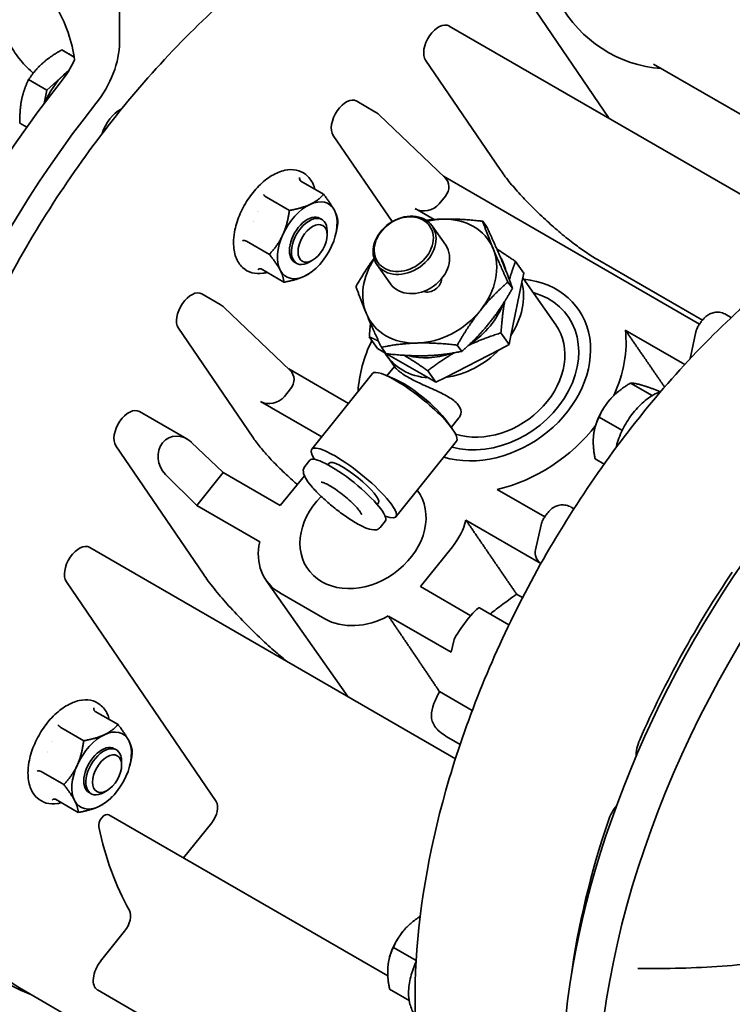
# Model space of a CAD drawing. Header units: millimetres. Extents: x 0 to 5940, y 0 to 4200.
# Tile 13 of 48: x 3803 to 3888, y 1329 to 1446. Entities that reach past the tile are written whole.
import ezdxf

# ---------------------------------------------------------------- set-up
doc = ezdxf.new("R2010")
doc.units = ezdxf.units.MM
doc.header["$LTSCALE"] = 10
doc.layers.add('Spigoli visibili(ISO)', color=7, linetype='Continuous', lineweight=35)

msp = doc.modelspace()

# ---------------------------------------------------------------- linework, layer by layer
at = {"layer": 'Spigoli visibili(ISO)'}
for p, q in [((3815.15, 1443.02), (3815.15, 1449.76)), ((3863.95, 1447.64), (3873.25, 1434)), ((3854.26, 1444.96), (3898.14, 1419.63)), ((3809.77, 1441.28), (3808.3, 1442.13)), ((3851.47, 1440.91), (3860.31, 1427.94)), ((3809.14, 1439.7), (3808.49, 1439.12)), ((3878.52, 1440.46), (3903.54, 1426.01)), ((3806.52, 1437.36), (3804.36, 1438.61)), ((3808.49, 1439.12), (3806.52, 1437.36)), ((3806.52, 1437.36), (3806.2, 1435.77)), ((3843.3, 1436.06), (3845.46, 1434.81)), ((3845.95, 1434.44), (3853.74, 1427.02)), ((3804.15, 1432.98), (3803.33, 1433.45)), ((3840.51, 1432), (3847.49, 1421.77)), ((3883.97, 1409.62), (3853.59, 1427.16)), ((3836.65, 1426.58), (3839.36, 1425.01)), ((3832.59, 1424.66), (3835.3, 1423.1)), ((3853.08, 1423.89), (3853.82, 1424.81)), ((3850.23, 1423.31), (3852.48, 1422.02)), ((3839.17, 1422.01), (3838.93, 1422.16)), ((3852.24, 1421.28), (3853.85, 1418.99)), ((3858.24, 1421.82), (3858.76, 1421.07)), ((3839.79, 1420.19), (3839.79, 1420.64)), ((3840.74, 1420.02), (3840.75, 1420.09)), ((3830.23, 1419.45), (3832.94, 1417.89)), ((3831.94, 1416.16), (3834.65, 1414.59)), ((3836.17, 1416.82), (3835.93, 1416.96)), ((3838.06, 1417.19), (3837.67, 1416.97)), ((3838.68, 1416.46), (3838.51, 1416.29)), ((3845.7, 1416.67), (3847.31, 1414.39)), ((3862.14, 1417.05), (3863.11, 1415.68)), ((3871.87, 1417.27), (3884.32, 1410.08)), ((3862.89, 1414.59), (3863.11, 1415.68)), ((3862.99, 1415.11), (3866.92, 1409.53)), ((3861.24, 1414.61), (3861.77, 1413.87)), ((3861.6, 1408.28), (3862.89, 1414.59)), ((3824.93, 1413.2), (3827.09, 1411.95)), ((3827.58, 1411.59), (3835.37, 1404.16)), ((3887.1, 1410.77), (3887.74, 1410.4)), ((3830.95, 1396.22), (3822.14, 1409.14)), ((3844.79, 1408.11), (3845.76, 1406.73)), ((3860.41, 1408.58), (3861.37, 1407.2)), ((3861.37, 1407.2), (3861.6, 1408.28)), ((3875.16, 1408.92), (3882.23, 1404.84)), ((3883.54, 1408.69), (3882.88, 1405.72)), ((3846.22, 1406.87), (3846.74, 1406.12)), ((3855.23, 1407.13), (3855.76, 1406.39)), ((3860.26, 1406.62), (3861.37, 1407.2)), ((3845.76, 1406.73), (3846.65, 1406.22)), ((3846.65, 1406.22), (3846.69, 1406.2)), ((3846.84, 1406.11), (3851.81, 1403.24)), ((3846.87, 1405.88), (3847.85, 1404.49)), ((3853.81, 1403.3), (3860.26, 1406.62)), ((3846.88, 1403.5), (3847.77, 1404.6)), ((3835.22, 1404.3), (3842.31, 1400.21)), ((3837.97, 1394.8), (3845.16, 1403.76)), ((3847.8, 1403.11), (3846.64, 1403.6)), ((3851.73, 1404.1), (3852.7, 1402.73)), ((3852.7, 1402.73), (3853.81, 1403.3)), ((3851.81, 1403.24), (3852.7, 1402.73)), ((3878.37, 1401.14), (3875.79, 1402.63)), ((3834.71, 1401.04), (3835.45, 1401.95)), ((3873.65, 1401.02), (3873.66, 1401.02)), ((3879.28, 1401.59), (3879.07, 1401.71)), ((3839.14, 1396.26), (3831.86, 1400.46)), ((3817.51, 1399.26), (3823.14, 1396.01)), ((3853.94, 1398.17), (3854.67, 1397.15)), ((3854.52, 1397.36), (3855.43, 1398.49)), ((3871.6, 1397.46), (3871.58, 1397.39)), ((3874.76, 1397.03), (3872.05, 1398.59)), ((3825.11, 1379.97), (3814.72, 1395.2)), ((3823.67, 1395.61), (3827.45, 1392.01)), ((3847.94, 1386.78), (3855.14, 1395.74)), ((3837.13, 1392.72), (3837.74, 1393.48)), ((3839.87, 1392.95), (3840.03, 1393.14)), ((3872.65, 1393.02), (3871.58, 1393.64)), ((3820.61, 1391.8), (3824.33, 1388.13)), ((3824.33, 1388.13), (3827.45, 1392.01)), ((3827.45, 1392.01), (3834.23, 1388.1)), ((3837.09, 1391.65), (3834.23, 1388.1)), ((3859.97, 1390.02), (3865.6, 1386.77)), ((3824.33, 1388.13), (3831.79, 1383.82)), ((3845.72, 1388.25), (3845.88, 1388.44)), ((3868.73, 1387.92), (3869.06, 1387.72)), ((3846.09, 1385.52), (3846.7, 1386.28)), ((3865.16, 1381.24), (3856.26, 1386.37)), ((3865.17, 1385.83), (3864.51, 1382.86)), ((3811.63, 1383.13), (3855.01, 1358.09)), ((3850.85, 1378.5), (3854.64, 1383.23)), ((3826.61, 1353), (3808.84, 1379.08)), ((3842.23, 1365.47), (3832.55, 1379.24)), ((3834.19, 1377.75), (3839.5, 1374.69)), ((3850.85, 1378.5), (3856.82, 1375.05)), ((3862.26, 1377.61), (3862.98, 1377.2)), ((3857.85, 1375.97), (3861.36, 1373.95)), ((3847.05, 1375.01), (3854.51, 1370.71)), ((3854.51, 1370.71), (3854.8, 1372.06)), ((3853.12, 1366.05), (3857, 1363.81)), ((3812.26, 1363.7), (3814.97, 1362.14)), ((3808.19, 1361.79), (3810.9, 1360.22)), ((3855.57, 1359.79), (3853.99, 1360.7)), ((3814.78, 1359.14), (3814.53, 1359.28)), ((3815.4, 1357.31), (3815.4, 1357.77)), ((3816.34, 1357.15), (3816.36, 1357.22)), ((3805.84, 1356.58), (3808.54, 1355.02)), ((3813.67, 1354.32), (3813.28, 1354.09)), ((3807.54, 1353.28), (3810.25, 1351.72)), ((3811.78, 1353.94), (3811.53, 1354.08)), ((3814.28, 1353.59), (3814.12, 1353.42)), ((3813.88, 1351.44), (3846.98, 1332.33)), ((3822.74, 1346.32), (3826.09, 1350.48)), ((3849.26, 1338.14), (3849.26, 1338.14)), ((3812.91, 1334.09), (3815.76, 1337.63)), ((3850.35, 1334.16), (3847.65, 1335.71)), ((3847.2, 1334.58), (3847.19, 1334.52)), ((3804.02, 1330.47), (3818.87, 1321.89)), ((3812.55, 1330.67), (3854.62, 1306.38)), ((3849.52, 1329.42), (3847.19, 1330.76))]:
    msp.add_line(p, q, dxfattribs=at)
msp.add_arc((3880.56, 1454.87), 15, 208.2901, 265.8419, dxfattribs=at)
for centre, major_axis, ratio, start_param, end_param in [((3801.9, 1444.14), (-5.66, 9.8), 0.57735, 4.077478, 4.712389), ((3853.01, 1442.8), (1.25, 2.17), 0.57735, 0, 2.870373), ((3809.5, 1439.76), (-4, -6.93), 0.57735, 1.314144, 2.356194), ((3805.26, 1442.21), (4, 6.93), 0.57735, 4.455737, 4.862876), ((3809.43, 1435.72), (2.5, 4.33), 0.57735, 0.888446, 1.053073), ((3809.43, 1435.72), (2.5, 4.33), 0.57735, 1.053073, 1.840691), ((3835.31, 1400.16), (-38.13, -66.03), 0.57735, 4.455737, 6.283185), ((3842.05, 1433.89), (1.25, 2.17), 0.57735, 0, 2.870373), ((3839.55, 1397.71), (-38.13, -66.03), 0.57735, 4.455737, 6.364185), ((3815.15, 1432.42), (-1.57, -2.73), 0.57735, 3.829737, 5.10239), ((3844.57, 1433), (1.38, 1.45), 0.396048, 0.000009, 0.000022), ((3852.18, 1425.74), (-1.98, -0.6), 0.849692, 2.245957, 3.588135), ((3837.43, 1419.56), (2.5, 4.33), 0.57735, 5.929139, 6.976337), ((3837.43, 1419.56), (-2.5, -4.33), 0.57735, 3.834744, 4.881942), ((3851.45, 1424.84), (-1.97, -0.62), 0.857518, 0.66826, 2.234346), ((3833.19, 1422.01), (-1.63, -2.81), 0.57735, 4.699827, 4.699897), ((3837.43, 1419.56), (1.5, 2.6), 0.57735, 0, 3.141593), ((3837.67, 1419.42), (-1.5, -2.6), 0.57735, 2.356194, 7.068583), ((3837.43, 1419.56), (2.5, 4.33), 0.57735, 4.881942, 5.929139), ((3851.96, 1414.72), (-6.95, -4.89), 0.788675, 4.016071, 4.238486), ((3851.96, 1414.72), (6.95, 4.89), 0.788675, 6.110466, 7.157663), ((3833.19, 1422.01), (-1.63, -2.81), 0.57735, 5.118489, 5.118763), ((3837.43, 1419.56), (-2.5, -4.33), 0.57735, 4.881942, 5.929139), ((3837.43, 1419.56), (-2.5, -4.33), 0.57735, 0.693151, 1.740349), ((3850.58, 1416.69), (3.27, 2.3), 0.788675, 3.141593, 6.283185), ((3851.96, 1414.72), (6.95, 4.89), 0.788675, 5.063268, 6.110466), ((3851.96, 1414.72), (-6.95, -4.89), 0.788675, 5.186292, 6.110466), ((3853.2, 1412.96), (6.95, 4.89), 0.788675, 5.97438, 6.238083), ((3837.43, 1419.56), (-2.5, -4.33), 0.57735, 5.929139, 6.976337), ((3851.96, 1414.72), (1.23, 0.86), 0.788675, 3.658444, 5.766334), ((3859.35, 1404.21), (10.23, 7.19), 0.788675, 3.695008, 7.020911), ((3854.43, 1411.2), (7.57, 5.32), 0.788675, 5.181402, 5.992333), ((3823.68, 1411.04), (-1.25, -2.17), 0.57735, 3.141593, 6.011966), ((3859.35, 1404.21), (9, 6.33), 0.788675, 3.723096, 6.855021), ((3826.2, 1410.14), (1.38, 1.45), 0.396048, 6.283184, 6.283197), ((3853.2, 1412.96), (6.95, 4.89), 0.788675, 4.665072, 5.428194), ((3851.96, 1414.72), (-6.95, -4.89), 0.788675, 6.110466, 7.157663), ((3851.96, 1414.72), (6.95, 4.89), 0.788675, 4.016071, 5.063268), ((3859.35, 1404.21), (7.57, 5.32), 0.788675, 3.682357, 6.283185), ((3859.35, 1404.21), (13.91, 9.78), 0.788675, 5.345614, 5.881283), ((3885.49, 1408.26), (-1.95, 0.43), 0.969931, 6.283079, 6.283179), ((3859.35, 1404.21), (-13.91, -9.78), 0.788675, 5.317386, 5.731009), ((3854.43, 1411.2), (-7.57, -5.32), 0.788675, 6.228599, 7.03953), ((3853.2, 1412.96), (6.95, 4.89), 0.788675, 3.708334, 4.367855), ((3854.43, 1411.2), (7.57, 5.32), 0.788675, 4.134204, 4.945135), ((3884.89, 1405.53), (-1.98, -0.6), 0.849692, 5.836643, 5.956717), ((3833.81, 1402.89), (-1.98, -0.6), 0.849692, 2.245957, 3.588135), ((3850.15, 1399.75), (4.99, -4.01), 0.211325, 0, 3.141593), ((3850.49, 1400.16), (-3.82, 3.07), 0.211325, 3.777647, 5.647131), ((3833.08, 1401.99), (-1.97, -0.62), 0.857518, 0.66826, 2.234346), ((3874.91, 1397.92), (-2.5, -4.33), 0.57735, 4.336425, 5.13607), ((3816.26, 1397.09), (-1.25, -2.17), 0.57735, 3.141593, 6.011966), ((3859.35, 1404.21), (13.91, 9.78), 0.788675, 4.245254, 5.090368), ((3822.16, 1393.69), (1.11, -2.47), 0.883188, 2.002891, 5.125643), ((3842.95, 1390.79), (4.99, -4.01), 0.211325, 5.707063, 10.0009), ((3842.22, 1389.88), (-4.48, 3.6), 0.211325, 3.141593, 6.283185), ((3842.95, 1390.79), (-2.92, 2.35), 0.211325, 3.141593, 6.283185), ((3844.04, 1385.17), (-6.54, -4.6), 0.788675, 4.932452, 9.455934), ((3844.04, 1385.17), (6.54, 4.6), 0.788675, 1.79086, 6.314341), ((3921.57, 1350.36), (-38.13, -66.03), 0.57735, 4.455737, 6.283185), ((3848.99, 1386.49), (6.54, 4.6), 0.788675, 5.063268, 5.53798), ((3867.12, 1385.4), (-1.95, 0.43), 0.969931, 6.283082, 6.283182), ((3925.82, 1347.91), (-38.13, -66.03), 0.57735, 4.455737, 6.539837), ((3810.38, 1380.97), (-1.25, -2.17), 0.57735, 3.141593, 6.011966), ((3839.09, 1383.84), (-6.54, -4.6), 0.788675, 5.557658, 6.634065), ((3866.52, 1382.68), (-1.98, -0.6), 0.849692, 5.836643, 6.874459), ((3919.45, 1351.58), (-36.38, -63), 0.57735, 4.588243, 4.901792), ((3856.33, 1373.96), (-1.52, -2.01), 0.120193, 3.156474, 6.026847), ((3860.83, 1368.3), (5, 8.66), 0.57735, 0.9246, 1.029663), ((3844.39, 1380.78), (-6.54, -4.6), 0.788675, 0.350879, 1.427286), ((3813.03, 1356.68), (2.5, 4.33), 0.57735, 5.929139, 6.976337), ((3808.79, 1359.13), (-1.63, -2.81), 0.57735, 4.699647, 4.699692), ((3813.03, 1356.68), (2.5, 4.33), 0.57735, 0.693151, 1.740349), ((3813.03, 1356.68), (2.5, 4.33), 0.57735, 4.881942, 5.929139), ((3879, 1359.91), (-1.81, -3.14), 0.57735, 4.901792, 5.52339), ((3813.03, 1356.68), (1.5, 2.6), 0.57735, 0, 3.141593), ((3813.28, 1356.54), (-1.5, -2.6), 0.57735, 2.356194, 7.068583), ((3808.79, 1359.13), (-1.62, -2.81), 0.57735, 5.118672, 5.118729), ((3813.03, 1356.68), (-2.5, -4.33), 0.57735, 4.881942, 5.929139), ((3813.03, 1356.68), (-2.5, -4.33), 0.57735, 0.693151, 1.740349), ((3813.03, 1356.68), (-2.5, -4.33), 0.57735, 5.929139, 6.976337), ((3825.38, 1351.49), (1, 1.73), 0.57735, 4.45059, 6.011966), ((3875.47, 1350.79), (-1.81, -3.14), 0.57735, 4.472027, 5.046584), ((3813.38, 1350.57), (0.5, 0.866), 0.57735, 0, 2.572362), ((3919.45, 1351.58), (-36.38, -63), 0.57735, 5.046584, 5.329345), ((3857.58, 1387.3), (-32.5, -56.29), 0.57735, 5.713954, 5.954171), ((3815.05, 1338.64), (1, 1.73), 0.57735, 4.45059, 5.954171), ((3850.51, 1335.05), (-2.5, -4.33), 0.57735, 4.336425, 5.13607), ((3813.8, 1332.83), (-1.25, -2.17), 0.57735, 4.45059, 6.283185)]:
    msp.add_ellipse(centre, major_axis=major_axis, ratio=ratio, start_param=start_param, end_param=end_param, dxfattribs=at)
for centre, major_axis, ratio in [((3848.97, 1418.97), (3.27, 2.3), 0.788675), ((3848.88, 1419.1), (-3.07, -2.16), 0.788675), ((3838.06, 1419.19), (-1.22, -2.12), 0.57735), ((3813.67, 1356.32), (-1.22, -2.12), 0.57735)]:
    msp.add_ellipse(centre, major_axis=major_axis, ratio=ratio, dxfattribs=at)
for points, knots in [([(3804.02, 1330.47), (3799.97, 1332.81), (3796.57, 1336.26), (3791.38, 1345.08), (3789.61, 1350.44), (3787.88, 1362.56), (3787.94, 1369.32), (3789.89, 1383.52), (3791.78, 1390.95), (3797.19, 1405.76), (3800.71, 1413.12), (3809.03, 1427.03), (3813.82, 1433.57), (3824.21, 1445.19), (3829.8, 1450.25), (3838.56, 1456.5), (3841.65, 1458.39), (3844.72, 1459.97)], [5.497787, 5.497787, 5.497787, 5.497787, 5.813645, 5.813645, 6.132438, 6.132438, 6.45339, 6.45339, 6.774462, 6.774462, 7.095345, 7.095345, 7.41616, 7.41616, 7.737069, 7.737069, 7.908825, 7.908825, 7.908825, 7.908825]), ([(3801.17, 1446.7), (3801.17, 1445.98), (3801.26, 1445.25), (3801.65, 1443.84), (3801.94, 1443.16), (3802.67, 1441.86), (3803.11, 1441.24), (3804.02, 1440.21), (3804.45, 1439.79), (3804.92, 1439.39)], [5.4977871, 5.4977871, 5.4977871, 5.4977871, 5.6548668, 5.6548668, 5.8119464, 5.8119464, 5.969026, 5.969026, 6.0896455, 6.0896455, 6.0896455, 6.0896455]), ([(3838.33, 1425.61), (3838.28, 1425.82), (3838.2, 1426.03), (3837.91, 1426.68), (3837.62, 1427.07), (3836.92, 1427.63), (3836.53, 1427.8), (3835.68, 1427.97), (3835.22, 1427.96), (3834.25, 1427.75), (3833.73, 1427.53), (3832.69, 1426.91), (3832.17, 1426.5), (3831.21, 1425.53), (3830.76, 1424.98), (3829.98, 1423.79), (3829.64, 1423.15), (3829.11, 1421.85), (3828.91, 1421.18), (3828.72, 1420.11), (3828.68, 1419.68), (3828.68, 1419.27)], [3.397318, 3.397318, 3.397318, 3.397318, 3.530681, 3.530681, 3.843333, 3.843333, 4.121363, 4.121363, 4.409, 4.409, 4.730426, 4.730426, 5.064755, 5.064755, 5.397673, 5.397673, 5.728867, 5.728867, 6.060511, 6.060511, 6.283185, 6.283185, 6.283185, 6.283185]), ([(3860.31, 1427.94), (3860.59, 1427.53), (3860.95, 1427.05), (3861.77, 1426.03), (3862.23, 1425.5), (3863.12, 1424.52), (3863.64, 1423.98), (3864.74, 1422.89), (3865.33, 1422.33), (3866.37, 1421.38), (3866.92, 1420.9), (3868.04, 1419.96), (3868.62, 1419.5), (3869.59, 1418.77), (3870.08, 1418.42), (3871.01, 1417.79), (3871.47, 1417.5), (3871.87, 1417.27)], [1.607579, 1.607579, 1.607579, 1.607579, 1.850334, 1.850334, 2.093088, 2.093088, 2.326663, 2.326663, 2.560238, 2.560238, 2.762242, 2.762242, 2.964247, 2.964247, 3.132498, 3.132498, 3.300749, 3.300749, 3.300749, 3.300749]), ([(3836.65, 1426.58), (3836.59, 1426.61), (3836.55, 1426.67), (3836.53, 1426.75), (3836.5, 1426.82), (3836.5, 1426.91), (3836.51, 1426.99)], [0.0000000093, 0.0000000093, 0.0000000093, 0.0000000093, 0.0002514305, 0.0002514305, 0.0002514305, 0.0005028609, 0.0005028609, 0.0005028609, 0.0005028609]), ([(3832.59, 1424.66), (3832.53, 1424.7), (3832.46, 1424.75), (3832.4, 1424.81), (3832.34, 1424.87), (3832.28, 1424.93), (3832.24, 1424.98)], [0.0000000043, 0.0000000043, 0.0000000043, 0.0000000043, 0.0002514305, 0.0002514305, 0.0002514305, 0.0005028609, 0.0005028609, 0.0005028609, 0.0005028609]), ([(3828.68, 1419.27), (3828.68, 1418.66), (3828.77, 1418.08), (3829.13, 1417.09), (3829.4, 1416.66), (3830.07, 1416.04), (3830.45, 1415.83), (3831.27, 1415.6), (3831.72, 1415.58), (3832.33, 1415.67), (3832.48, 1415.71), (3832.64, 1415.75)], [0, 0, 0, 0, 0.334205, 0.334205, 0.652746, 0.652746, 0.934258, 0.934258, 1.217212, 1.217212, 1.315071, 1.315071, 1.315071, 1.315071]), ([(3829.76, 1419.51), (3829.79, 1419.51), (3829.83, 1419.52), (3829.92, 1419.53), (3829.96, 1419.52), (3830.05, 1419.51), (3830.09, 1419.51), (3830.17, 1419.48), (3830.2, 1419.47), (3830.23, 1419.45)], [-0.05367685, -0.05367685, -0.05367685, -0.05367685, -0.03808458, -0.03808458, -0.02532521, -0.02532521, -0.01203127, -0.01203127, 0, 0, 0, 0]), ([(3851.92, 1315.21), (3850.47, 1320.86), (3849.95, 1327.27), (3850.75, 1341.01), (3852.08, 1348.33), (3856.47, 1363.12), (3859.52, 1370.59), (3867.02, 1384.93), (3871.48, 1391.8), (3881.34, 1404.25), (3886.75, 1409.83), (3894.27, 1416.05), (3896.2, 1417.53), (3898.14, 1418.88)], [6.031582, 6.031582, 6.031582, 6.031582, 6.35277, 6.35277, 6.675001, 6.675001, 6.996878, 6.996878, 7.318522, 7.318522, 7.640258, 7.640258, 7.749361, 7.749361, 7.749361, 7.749361]), ([(3831.55, 1416.05), (3831.61, 1416.11), (3831.67, 1416.15), (3831.74, 1416.17), (3831.81, 1416.19), (3831.88, 1416.19), (3831.94, 1416.16)], [-0.0000039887, -0.0000039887, -0.0000039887, -0.0000039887, 0.0002483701, 0.0002483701, 0.0002483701, 0.0005007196, 0.0005007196, 0.0005007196, 0.0005007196]), ([(3884.26, 1410.02), (3884.33, 1410.1), (3884.4, 1410.18), (3884.55, 1410.35), (3884.63, 1410.43), (3884.86, 1410.63), (3885.03, 1410.75), (3885.36, 1410.91), (3885.54, 1410.97), (3885.93, 1411.04), (3886.14, 1411.05), (3886.57, 1410.99), (3886.79, 1410.93), (3887.02, 1410.81), (3887.05, 1410.8), (3887.09, 1410.78)], [0, 0, 0, 0, 0.0316772, 0.0316772, 0.0722395, 0.0722395, 0.1310963, 0.1310963, 0.1857586, 0.1857586, 0.249711, 0.249711, 0.3151633, 0.3151633, 0.3271186, 0.3271186, 0.3271186, 0.3271186]), ([(3883.54, 1408.69), (3883.58, 1408.88), (3883.65, 1409.06), (3883.8, 1409.36), (3883.88, 1409.49), (3884.01, 1409.68), (3884.06, 1409.75), (3884.16, 1409.88), (3884.21, 1409.95), (3884.26, 1410.02)], [0, 0, 0, 0, 0.0591973, 0.0591973, 0.1109916, 0.1109916, 0.1355082, 0.1355082, 0.1615199, 0.1615199, 0.1615199, 0.1615199]), ([(3847.85, 1404.49), (3847.92, 1404.39), (3848.05, 1404.25), (3848.51, 1403.87), (3848.89, 1403.61), (3849.78, 1403.1), (3850.34, 1402.81), (3851.52, 1402.26), (3852.15, 1401.99), (3853.27, 1401.47), (3853.84, 1401.19), (3854.79, 1400.6), (3855.17, 1400.27), (3855.39, 1399.96)], [-1.092865, -1.092865, -1.092865, -1.092865, -0.94414, -0.94414, -0.755581, -0.755581, -0.567023, -0.567023, -0.378464, -0.378464, -0.189232, -0.189232, 0, 0, 0, 0]), ([(3874.06, 1394.97), (3874.07, 1395.02), (3874.09, 1395.07), (3874.27, 1395.78), (3874.52, 1396.44), (3875.14, 1397.72), (3875.52, 1398.34), (3876.37, 1399.46), (3876.84, 1399.97), (3877.85, 1400.83), (3878.37, 1401.18), (3879.06, 1401.51), (3879.22, 1401.57), (3879.38, 1401.63)], [0.307928, 0.307928, 0.307928, 0.307928, 0.334205, 0.334205, 0.667258, 0.667258, 0.998494, 0.998494, 1.330056, 1.330056, 1.663807, 1.663807, 1.761293, 1.761293, 1.761293, 1.761293]), ([(3855.39, 1399.96), (3855.62, 1399.64), (3855.71, 1399.3), (3855.62, 1398.81), (3855.54, 1398.64), (3855.43, 1398.49)], [-3.0223253, -3.0223253, -3.0223253, -3.0223253, -2.8330933, -2.8330933, -2.7202309, -2.7202309, -2.7202309, -2.7202309]), ([(3836.25, 1390.61), (3836.12, 1390.72), (3835.99, 1390.83), (3835.37, 1391.38), (3834.85, 1391.86), (3833.86, 1392.81), (3833.4, 1393.28), (3832.61, 1394.14), (3832.21, 1394.59), (3831.5, 1395.46), (3831.19, 1395.87), (3830.95, 1396.22)], [-2.3987197, -2.3987197, -2.3987197, -2.3987197, -2.3489448, -2.3489448, -2.1467148, -2.1467148, -1.9444848, -1.9444848, -1.7377327, -1.7377327, -1.5309805, -1.5309805, -1.5309805, -1.5309805]), ([(3846.09, 1385.52), (3846, 1385.41), (3845.88, 1385.33), (3845.61, 1385.22), (3845.46, 1385.21), (3844.98, 1385.24), (3844.64, 1385.35), (3843.84, 1385.69), (3843.4, 1385.93), (3842.49, 1386.48), (3842.03, 1386.79), (3841.1, 1387.47), (3840.63, 1387.83), (3839.74, 1388.57), (3839.32, 1388.96), (3838.55, 1389.71), (3838.2, 1390.08), (3837.61, 1390.78), (3837.38, 1391.11), (3837.12, 1391.58), (3837.04, 1391.75), (3836.97, 1392.04), (3836.95, 1392.16), (3836.97, 1392.44), (3837.02, 1392.6), (3837.13, 1392.72)], [2.202711, 2.202711, 2.202711, 2.202711, 2.323301, 2.323301, 2.486301, 2.486301, 2.857892, 2.857892, 3.214157, 3.214157, 3.546354, 3.546354, 3.873268, 3.873268, 4.199555, 4.199555, 4.528768, 4.528768, 4.86962, 4.86962, 5.066876, 5.066876, 5.20559, 5.20559, 5.344303, 5.344303, 5.344303, 5.344303]), ([(3843.88, 1387.03), (3843.88, 1387.03), (3843.87, 1387.04), (3843.87, 1387.06), (3843.85, 1387.1), (3843.78, 1387.24), (3843.72, 1387.34), (3843.52, 1387.61), (3843.38, 1387.78), (3843.03, 1388.16), (3842.81, 1388.38), (3842.34, 1388.82), (3842.08, 1389.05), (3841.53, 1389.49), (3841.25, 1389.7), (3840.7, 1390.09), (3840.44, 1390.26), (3839.95, 1390.54), (3839.73, 1390.66), (3839.39, 1390.81), (3839.25, 1390.86), (3839.12, 1390.88), (3839.08, 1390.89), (3839.08, 1390.89)], [4.316632, 4.316632, 4.316632, 4.316632, 4.364539, 4.364539, 4.527497, 4.527497, 4.751645, 4.751645, 5.026137, 5.026137, 5.325206, 5.325206, 5.633504, 5.633504, 5.944249, 5.944249, 6.253055, 6.253055, 6.553267, 6.553267, 6.827415, 6.827415, 6.98591, 6.98591, 6.98591, 6.98591]), ([(3865.89, 1387.17), (3865.96, 1387.25), (3866.03, 1387.33), (3866.18, 1387.49), (3866.26, 1387.58), (3866.49, 1387.78), (3866.66, 1387.89), (3866.99, 1388.06), (3867.17, 1388.11), (3867.55, 1388.19), (3867.77, 1388.2), (3868.2, 1388.14), (3868.41, 1388.07), (3868.65, 1387.96), (3868.68, 1387.94), (3868.72, 1387.92)], [0, 0, 0, 0, 0.0316772, 0.0316772, 0.0722395, 0.0722395, 0.1310963, 0.1310963, 0.1857586, 0.1857586, 0.249711, 0.249711, 0.3151633, 0.3151633, 0.3271186, 0.3271186, 0.3271186, 0.3271186]), ([(3865.17, 1385.83), (3865.21, 1386.02), (3865.28, 1386.2), (3865.43, 1386.5), (3865.51, 1386.63), (3865.64, 1386.83), (3865.69, 1386.9), (3865.79, 1387.03), (3865.84, 1387.1), (3865.89, 1387.17)], [0, 0, 0, 0, 0.0591973, 0.0591973, 0.1109916, 0.1109916, 0.1355082, 0.1355082, 0.1615199, 0.1615199, 0.1615199, 0.1615199]), ([(3834.96, 1369.66), (3834.47, 1370.06), (3833.96, 1370.49), (3832.86, 1371.46), (3832.27, 1372), (3831.08, 1373.13), (3830.39, 1373.82), (3829.08, 1375.17), (3828.46, 1375.83), (3827.4, 1377.02), (3826.86, 1377.66), (3825.88, 1378.88), (3825.45, 1379.46), (3825.11, 1379.97)], [-3.291665, -3.291665, -3.291665, -3.291665, -3.107321, -3.107321, -2.880874, -2.880874, -2.589212, -2.589212, -2.297551, -2.297551, -2.002342, -2.002342, -1.707134, -1.707134, -1.707134, -1.707134]), ([(3859.85, 1375.82), (3860.4, 1376.22), (3860.89, 1376.6), (3861.65, 1377.18), (3861.98, 1377.42), (3862.26, 1377.61)], [-1.9279594, -1.9279594, -1.9279594, -1.9279594, -1.7069341, -1.7069341, -1.504134, -1.504134, -1.504134, -1.504134]), ([(3853.99, 1360.7), (3853.95, 1360.73), (3853.9, 1360.75), (3853.32, 1361.11), (3852.88, 1361.49), (3852.58, 1361.91), (3852.29, 1362.32), (3852.16, 1362.75), (3852.15, 1363.65), (3852.27, 1364.11), (3852.63, 1365.07), (3852.85, 1365.55), (3853.12, 1366.05)], [-0.2680984, -0.2680984, -0.2680984, -0.2680984, -0.2483362, -0.2483362, 0, 0, 0, 0.2483362, 0.2483362, 0.4966725, 0.4966725, 0.7172974, 0.7172974, 0.7172974, 0.7172974]), ([(3813.94, 1362.73), (3813.88, 1362.95), (3813.81, 1363.15), (3813.52, 1363.8), (3813.23, 1364.2), (3812.52, 1364.75), (3812.13, 1364.93), (3811.29, 1365.1), (3810.83, 1365.08), (3809.85, 1364.87), (3809.33, 1364.65), (3808.29, 1364.03), (3807.78, 1363.62), (3806.81, 1362.66), (3806.37, 1362.1), (3805.58, 1360.91), (3805.25, 1360.27), (3804.71, 1358.97), (3804.52, 1358.31), (3804.33, 1357.23), (3804.29, 1356.81), (3804.29, 1356.4)], [3.397318, 3.397318, 3.397318, 3.397318, 3.530681, 3.530681, 3.843333, 3.843333, 4.121363, 4.121363, 4.409, 4.409, 4.730426, 4.730426, 5.064755, 5.064755, 5.397673, 5.397673, 5.728867, 5.728867, 6.060511, 6.060511, 6.283185, 6.283185, 6.283185, 6.283185]), ([(3812.26, 1363.7), (3812.23, 1363.72), (3812.21, 1363.74), (3812.16, 1363.8), (3812.14, 1363.84), (3812.12, 1363.91), (3812.11, 1363.95), (3812.11, 1364.04), (3812.11, 1364.08), (3812.11, 1364.12)], [-0.05058512, -0.05058512, -0.05058512, -0.05058512, -0.03854194, -0.03854194, -0.02523482, -0.02523482, -0.01246355, -0.01246355, -0.00000003, -0.00000003, -0.00000003, -0.00000003]), ([(3808.19, 1361.79), (3808.13, 1361.82), (3808.07, 1361.88), (3808, 1361.93), (3807.94, 1361.99), (3807.89, 1362.05), (3807.84, 1362.11)], [0.0000000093, 0.0000000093, 0.0000000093, 0.0000000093, 0.0002514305, 0.0002514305, 0.0002514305, 0.0005028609, 0.0005028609, 0.0005028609, 0.0005028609]), ([(3805.84, 1356.58), (3805.78, 1356.61), (3805.69, 1356.64), (3805.61, 1356.64), (3805.53, 1356.65), (3805.44, 1356.65), (3805.36, 1356.63)], [0.0000000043, 0.0000000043, 0.0000000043, 0.0000000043, 0.0002514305, 0.0002514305, 0.0002514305, 0.0005028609, 0.0005028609, 0.0005028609, 0.0005028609]), ([(3804.29, 1356.4), (3804.29, 1355.78), (3804.38, 1355.21), (3804.74, 1354.21), (3805.01, 1353.79), (3805.67, 1353.16), (3806.05, 1352.95), (3806.88, 1352.72), (3807.32, 1352.71), (3807.93, 1352.8), (3808.09, 1352.83), (3808.25, 1352.88)], [0, 0, 0, 0, 0.334205, 0.334205, 0.652746, 0.652746, 0.934258, 0.934258, 1.217212, 1.217212, 1.315071, 1.315071, 1.315071, 1.315071]), ([(3807.16, 1353.17), (3807.18, 1353.2), (3807.21, 1353.23), (3807.27, 1353.27), (3807.31, 1353.29), (3807.38, 1353.31), (3807.42, 1353.31), (3807.48, 1353.31), (3807.51, 1353.3), (3807.54, 1353.28)], [-0.0505304, -0.0505304, -0.0505304, -0.0505304, -0.03808458, -0.03808458, -0.02532521, -0.02532521, -0.01203127, -0.01203127, 0, 0, 0, 0]), ([(3876.64, 1333.23), (3878.37, 1333.2), (3880.07, 1333.21), (3883.41, 1333.3), (3885.04, 1333.38), (3888.24, 1333.61), (3889.8, 1333.76), (3892.83, 1334.14), (3894.3, 1334.37), (3897.14, 1334.89), (3898.52, 1335.18), (3899.84, 1335.51)], [2.6854963, 2.6854963, 2.6854963, 2.6854963, 2.7726593, 2.7726593, 2.8598222, 2.8598222, 2.9469852, 2.9469852, 3.0341482, 3.0341482, 3.1213111, 3.1213111, 3.1213111, 3.1213111]), ([(3849.45, 1330.32), (3849.45, 1330.94), (3849.54, 1331.59), (3849.86, 1332.83), (3850.07, 1333.43), (3850.34, 1334.01)], [0, 0, 0, 0, 0.3342047, 0.3342047, 0.632737, 0.632737, 0.632737, 0.632737]), ([(3850.25, 1327.68), (3850.2, 1327.74), (3850.15, 1327.8), (3849.85, 1328.25), (3849.67, 1328.69), (3849.49, 1329.54), (3849.45, 1329.93), (3849.45, 1330.32)], [5.7180846, 5.7180846, 5.7180846, 5.7180846, 5.7691572, 5.7691572, 6.0661622, 6.0661622, 6.2831853, 6.2831853, 6.2831853, 6.2831853])]:
    msp.add_open_spline(points, degree=3, knots=knots, dxfattribs=at)
for points, weights, degree in [([(3806.02, 1440.55), (3806.93, 1441.37), (3808.3, 1442.13)], [1.77942286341, 1.77942286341, 1.65166604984], 2), ([(3808.3, 1442.13), (3808.76, 1441.87), (3809.44, 1441.49)], [1.65166604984, 1.77942286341, 1.77942286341], 2), ([(3809.44, 1441.49), (3809.59, 1441.4), (3809.76, 1441.31)], [1.77942286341, 1.77942286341, 1.77271992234], 2), ([(3804.36, 1438.61), (3805.1, 1439.73), (3806.02, 1440.55)], [1.65166604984, 1.77942286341, 1.77942286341], 2), ([(3803.53, 1436.21), (3803.77, 1437.41), (3804.36, 1438.61)], [1.77942286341, 1.77942286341, 1.65166604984], 2), ([(3803.33, 1433.45), (3803.29, 1435.02), (3803.53, 1436.21)], [1.65166604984, 1.77942286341, 1.77942286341], 2), ([(3839.36, 1425.01), (3838.7, 1424.25), (3837.75, 1423.81)], [1.57799338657, 1.7000515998, 1.7000515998], 2), ([(3839.36, 1425.01), (3840.24, 1423.88), (3840.64, 1423.12)], [1.57797798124, 1.70003500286, 1.70003500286], 2), ([(3837.75, 1423.81), (3836.81, 1423.37), (3835.3, 1423.1)], [1.7000515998, 1.7000515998, 1.57799338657], 2), ([(3834.54, 1420.25), (3835.09, 1421.46), (3835.3, 1423.1)], [1.70003500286, 1.70003500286, 1.57797798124], 2), ([(3840.64, 1423.12), (3841.04, 1422.35), (3841.07, 1421.72)], [1.70003500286, 1.70003500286, 1.57797798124], 2), ([(3851.56, 1421.93), (3852.5, 1422.04), (3853.46, 1422.07)], [1.3862307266, 1.40754136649, 1.40754136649], 2), ([(3853.46, 1422.07), (3855.55, 1422.13), (3858.24, 1421.82)], [1.40754136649, 1.40754136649, 1.30648444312], 2), ([(3841.07, 1421.72), (3840.96, 1420.83), (3840.75, 1420.09)], [1.57797798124, 1.64184072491, 1.67228916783], 2), ([(3858.24, 1421.82), (3858.78, 1420.27), (3859.47, 1418.6)], [1.30648444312, 1.40754136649, 1.40754136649], 2), ([(3860.53, 1417.09), (3859.84, 1418.76), (3858.76, 1421.07)], [1.40754136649, 1.40754136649, 1.30648444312], 2), ([(3832.94, 1417.89), (3834, 1419.04), (3834.54, 1420.25)], [1.57797798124, 1.70003500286, 1.70003500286], 2), ([(3859.47, 1418.6), (3860.17, 1416.92), (3861.24, 1414.61)], [1.40754136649, 1.40754136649, 1.30648444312], 2), ([(3859.92, 1418.52), (3860.93, 1417.88), (3862.14, 1417.05)], [1.43740703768, 1.41150461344, 1.35376959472], 2), ([(3834.22, 1416), (3833.82, 1416.76), (3832.94, 1417.89)], [1.70003500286, 1.70003500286, 1.57797798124], 2), ([(3843.21, 1414.07), (3844.28, 1415.96), (3845.34, 1417.41)], [1.30648444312, 1.38528048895, 1.40263772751], 2), ([(3838.51, 1416.29), (3837.92, 1415.69), (3837.1, 1415.3)], [1.6093648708, 1.7000514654, 1.7000514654], 2), ([(3861.77, 1413.87), (3861.23, 1415.42), (3860.53, 1417.09)], [1.30648444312, 1.40754136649, 1.40754136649], 2), ([(3862.14, 1417.05), (3861.71, 1415.95), (3861.41, 1414.87)], [1.35376959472, 1.41282531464, 1.43857542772], 2), ([(3834.65, 1414.59), (3834.61, 1415.23), (3834.22, 1416)], [1.57797798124, 1.70003500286, 1.70003500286], 2), ([(3837.1, 1415.3), (3836.16, 1414.86), (3834.65, 1414.59)], [1.7000514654, 1.7000514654, 1.57799326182], 2), ([(3844.45, 1410.85), (3843.75, 1412.52), (3843.21, 1414.07)], [1.40754136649, 1.40754136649, 1.30648444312], 2), ([(3861.24, 1414.61), (3859.36, 1412.99), (3857.97, 1411.25)], [1.30648444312, 1.40754136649, 1.40754136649], 2), ([(3859.03, 1409.75), (3860.43, 1411.48), (3861.77, 1413.87)], [1.40754136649, 1.40754136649, 1.30648444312], 2), ([(3860.84, 1412.3), (3860.56, 1410.67), (3860.41, 1408.58)], [1.45326630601, 1.43510943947, 1.35376959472], 2), ([(3846.22, 1406.87), (3845.14, 1409.18), (3844.45, 1410.85)], [1.30648444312, 1.40754136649, 1.40754136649], 2), ([(3857.97, 1411.25), (3856.58, 1409.52), (3855.23, 1407.13)], [1.40754136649, 1.40754136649, 1.30648444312], 2), ([(3844.79, 1408.11), (3844.85, 1408.96), (3844.93, 1409.71)], [1.35376959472, 1.38548906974, 1.40760027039], 2), ([(3855.76, 1406.39), (3857.64, 1408.01), (3859.03, 1409.75)], [1.30648444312, 1.40754136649, 1.40754136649], 2), ([(3845.87, 1407.61), (3845.34, 1407.87), (3844.79, 1408.11)], [1.41124137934, 1.38814920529, 1.35376959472], 2), ([(3860.41, 1408.58), (3858.25, 1407.9), (3856.54, 1407.09)], [1.35376959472, 1.43953282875, 1.45505424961], 2), ([(3875.16, 1408.92), (3876.71, 1406.68), (3878.27, 1404.42), (3879.83, 1402.15)], [1, 0.999982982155, 0.999975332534, 0.999977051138], 3), ([(3850.46, 1407.38), (3848.36, 1407.32), (3846.22, 1406.87)], [1.40754136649, 1.40754136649, 1.30648444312], 2), ([(3855.23, 1407.13), (3852.55, 1407.44), (3850.46, 1407.38)], [1.30648444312, 1.40754136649, 1.40754136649], 2), ([(3846.74, 1406.12), (3849.43, 1405.81), (3851.52, 1405.87)], [1.30648444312, 1.40754136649, 1.40754136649], 2), ([(3851.73, 1404.1), (3850.18, 1405.16), (3848.95, 1405.92)], [1.35376959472, 1.4283488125, 1.44981157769], 2), ([(3851.52, 1405.87), (3853.61, 1405.94), (3855.76, 1406.39)], [1.40754136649, 1.40754136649, 1.30648444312], 2), ([(3854.87, 1406.22), (3853.34, 1405.34), (3851.73, 1404.1)], [1.45282030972, 1.43413092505, 1.35376959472], 2), ([(3875.79, 1402.63), (3874.37, 1401.79), (3873.5, 1400.85)], [1.57797798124, 1.70003500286, 1.70003500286], 2), ([(3877.01, 1402.42), (3876.25, 1402.63), (3875.79, 1402.63)], [1.70003500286, 1.70003500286, 1.57797798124], 2), ([(3879.07, 1401.71), (3877.77, 1402.2), (3877.01, 1402.42)], [1.57797798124, 1.70003500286, 1.70003500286], 2), ([(3873.5, 1400.85), (3872.63, 1399.92), (3872.05, 1398.59)], [1.70003500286, 1.70003500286, 1.57797798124], 2), ([(3872.05, 1398.59), (3871.5, 1397.51), (3871.39, 1396.36)], [1.57799326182, 1.7000514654, 1.7000514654], 2), ([(3871.39, 1396.36), (3871.28, 1395.21), (3871.58, 1393.64)], [1.7000514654, 1.7000514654, 1.57799326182], 2), ([(3862.26, 1377.61), (3860.25, 1380.55), (3858.25, 1383.47), (3856.26, 1386.37)], [1, 0.999957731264, 0.999957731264, 1], 3), ([(3853.12, 1366.05), (3851.11, 1369.02), (3849.09, 1372.01), (3847.05, 1375.01)], [1, 0.99995301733, 0.99995301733, 1], 3), ([(3813.36, 1360.94), (3814.3, 1361.38), (3814.97, 1362.14)], [1.70003500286, 1.70003500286, 1.57797798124], 2), ([(3814.97, 1362.14), (3815.85, 1361.01), (3816.25, 1360.24)], [1.57797798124, 1.70003500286, 1.70003500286], 2), ([(3810.9, 1360.22), (3810.69, 1358.58), (3810.15, 1357.37)], [1.57799338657, 1.7000515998, 1.7000515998], 2), ([(3810.9, 1360.22), (3812.42, 1360.49), (3813.36, 1360.94)], [1.57797798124, 1.70003500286, 1.70003500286], 2), ([(3816.25, 1360.24), (3816.64, 1359.48), (3816.67, 1358.84)], [1.70003500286, 1.70003500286, 1.57797798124], 2), ([(3816.67, 1358.84), (3816.56, 1357.95), (3816.36, 1357.22)], [1.57799326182, 1.64185662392, 1.67230536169], 2), ([(3810.15, 1357.37), (3809.6, 1356.17), (3808.54, 1355.02)], [1.7000515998, 1.7000515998, 1.57799338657], 2), ([(3809.82, 1353.12), (3809.43, 1353.89), (3808.54, 1355.02)], [1.70003500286, 1.70003500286, 1.57797798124], 2), ([(3810.25, 1351.72), (3810.22, 1352.36), (3809.82, 1353.12)], [1.57797798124, 1.70003500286, 1.70003500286], 2), ([(3814.12, 1353.42), (3813.52, 1352.81), (3812.71, 1352.43)], [1.60934928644, 1.70003500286, 1.70003500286], 2), ([(3812.71, 1352.43), (3811.76, 1351.99), (3810.25, 1351.72)], [1.70003500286, 1.70003500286, 1.57797798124], 2), ([(3850.83, 1339.4), (3849.8, 1338.73), (3849.1, 1337.98)], [1.62183603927, 1.70003500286, 1.70003500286], 2), ([(3849.1, 1337.98), (3848.23, 1337.04), (3847.65, 1335.71)], [1.70003500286, 1.70003500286, 1.57797798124], 2), ([(3847.65, 1335.71), (3847.11, 1334.63), (3847, 1333.48)], [1.57797798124, 1.70003500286, 1.70003500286], 2), ([(3847, 1333.48), (3846.89, 1332.33), (3847.19, 1330.76)], [1.70003500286, 1.70003500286, 1.57797798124], 2)]:
    msp.add_rational_spline(points, weights, degree=degree, dxfattribs=at)
for points in [[(3845.46, 1434.81), (3845.64, 1434.71), (3845.8, 1434.58), (3845.95, 1434.44)], [(3827.09, 1411.95), (3827.27, 1411.85), (3827.43, 1411.73), (3827.58, 1411.59)], [(3887.1, 1410.77), (3887.1, 1410.77), (3887.1, 1410.77), (3887.1, 1410.77)], [(3874.79, 1397), (3874.78, 1397.01), (3874.77, 1397.02), (3874.76, 1397.03)], [(3868.73, 1387.92), (3868.73, 1387.92), (3868.73, 1387.92), (3868.73, 1387.92)]]:
    msp.add_open_spline(points, degree=3, dxfattribs=at)

doc.saveas('drawing.dxf')
